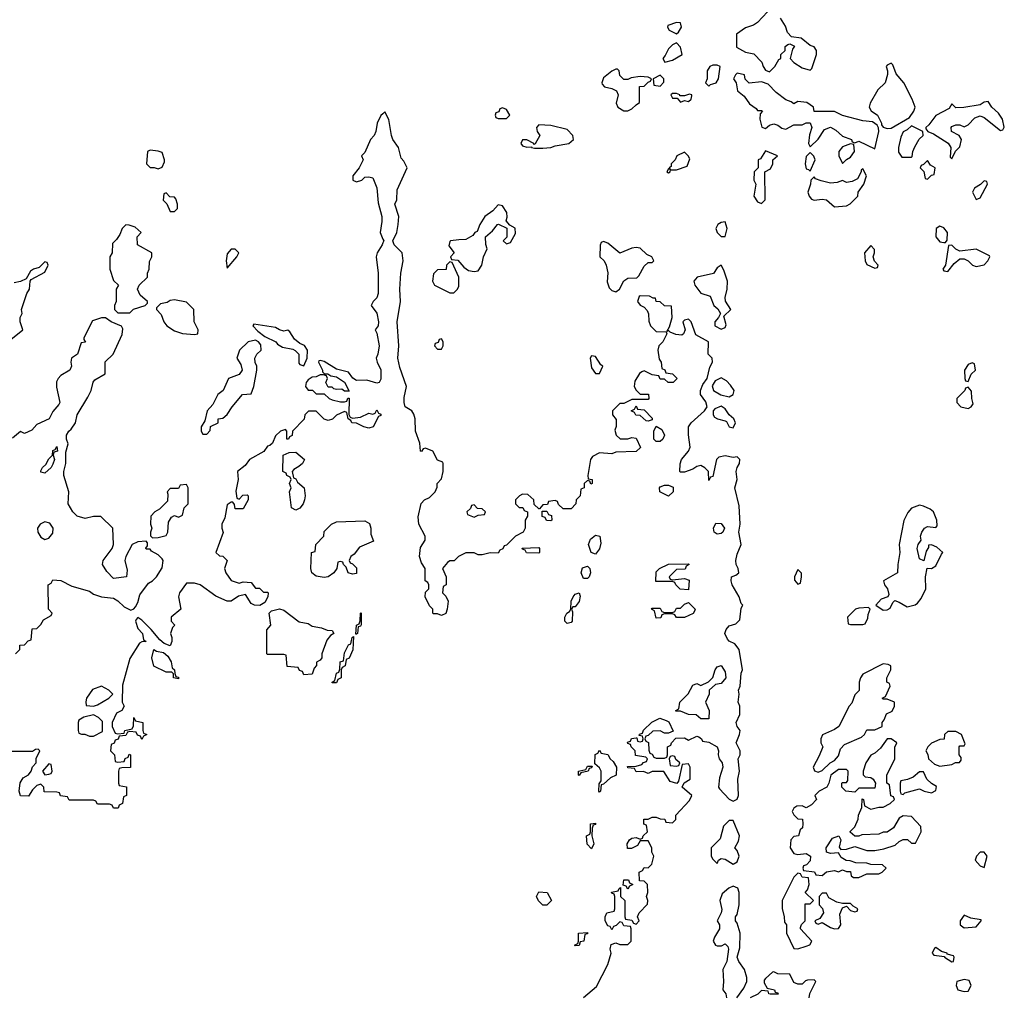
# Model space of a CAD drawing. Header units: inches. Extents: x 2701323 to 2964515, y 494916 to 722124.
# Tile 76 of 256: x 2758206 to 2763069, y 642722 to 647542. Entities that reach past the tile are written whole.
import ezdxf

# ---------------------------------------------------------------- set-up
doc = ezdxf.new("R2010")
doc.units = ezdxf.units.IN
doc.header["$MEASUREMENT"] = 0
doc.layers.add('C7654', color=7, linetype='Continuous')
doc.layers.add('C7664', color=7, linetype='Continuous')

msp = doc.modelspace()

# ---------------------------------------------------------------- linework, layer by layer
at = {"layer": 'C7654', "color": 2, "elevation": 2}
for points in [[(2760000, 647077), (2759990, 647068), (2759971, 647030), (2759964.7, 646990), (2759956, 646970), (2759938, 646950), (2759910, 646886), (2759894, 646870), (2759902, 646850), (2759882, 646810), (2759852, 646770), (2759852, 646750), (2759870, 646741), (2759895.3, 646750), (2759910, 646764.7), (2759930, 646766), (2759950, 646761), (2759970, 646711.3), (2759977.3, 646637.3), (2759993.8, 646570), (2759995.2, 646544.8), (2759985.8, 646490), (2760000, 646458.2)], [(2760000, 646439), (2759997, 646430), (2759971.4, 646390), (2759967.2, 646370), (2759976.5, 646290), (2759977.1, 646190), (2759970, 646168), (2759952, 646150), (2759942, 646130), (2759970, 646092), (2759978.8, 646050), (2759976, 646030), (2759962, 646010), (2759970, 645994), (2759980.7, 645930), (2759974.8, 645890), (2759966, 645870), (2759971, 645850), (2759990, 645812), (2759990, 645766), (2759982, 645750), (2759970, 645746.6), (2759920.9, 645760.9), (2759870, 645759.5), (2759851.5, 645771.5), (2759830, 645801.2), (2759770, 645816), (2759710, 645854), (2759690, 645858), (2759683.6, 645856.4), (2759682, 645850), (2759702, 645810), (2759702, 645802), (2759712, 645792), (2759728, 645792), (2759742, 645782), (2759770, 645778), (2759810, 645751.3), (2759832.7, 645707.3), (2759810, 645706), (2759796.4, 645716.4), (2759770, 645715.3), (2759758, 645718), (2759750, 645726), (2759730, 645726), (2759718, 645750), (2759726, 645770), (2759722, 645782), (2759707.3, 645787.3), (2759690, 645788), (2759670, 645778), (2759650, 645775.3), (2759630, 645762), (2759621, 645750), (2759618, 645730), (2759630, 645712), (2759651.6, 645711.6), (2759670, 645694), (2759710, 645694), (2759734, 645670), (2759750, 645664.7), (2759790, 645654), (2759810, 645654), (2759822, 645658), (2759827.3, 645672.7), (2759832.7, 645672.7), (2759832, 645592), (2759838, 645578), (2759850, 645574), (2759890, 645578), (2759930, 645598), (2759950, 645594), (2759962, 645598), (2759970, 645614), (2759978, 645598), (2759990, 645594), (2759990, 645586), (2759978, 645582), (2759951.3, 645530), (2759930, 645524), (2759906, 645530), (2759870, 645548), (2759846, 645550), (2759842, 645562), (2759828, 645570), (2759822, 645602), (2759810, 645606), (2759770, 645588), (2759750.9, 645569.1), (2759730, 645562), (2759709.1, 645569.1), (2759670, 645608), (2759632.7, 645607.3), (2759614, 645590), (2759611.1, 645568.9), (2759554, 645510), (2759551.6, 645488.4), (2759538, 645482), (2759534, 645470), (2759526, 645470), (2759526, 645510), (2759518, 645518), (2759494, 645510), (2759470, 645486), (2759454, 645450), (2759442, 645438), (2759430, 645435.3), (2759411.3, 645408.7), (2759341, 645370), (2759319.9, 645340.1), (2759281, 645310), (2759284.9, 645270), (2759272.7, 645212.7), (2759278, 645178), (2759290, 645174), (2759307.3, 645192.7), (2759330, 645194), (2759334, 645190), (2759334, 645170), (2759310, 645126), (2759270, 645126), (2759267.3, 645147.3), (2759258, 645158), (2759250, 645158), (2759230, 645146), (2759219.6, 645080.4), (2759204.7, 645050), (2759204.7, 645030), (2759211.1, 645008.9), (2759174, 644910), (2759192.7, 644892.7), (2759210, 644892), (2759230.8, 644870.8), (2759218, 644830), (2759224.7, 644810), (2759250, 644772), (2759290, 644758), (2759310, 644764.7), (2759350, 644762), (2759370, 644734), (2759390, 644734), (2759410, 644714), (2759430, 644714), (2759434, 644710), (2759432, 644690), (2759416.9, 644663.1), (2759391.3, 644648.7), (2759366, 644650), (2759350, 644658), (2759322, 644702), (2759286, 644694), (2759250, 644668.7), (2759230, 644668.7), (2759174.6, 644694.6), (2759098, 644750), (2759070, 644759), (2759030, 644758), (2758996, 644710), (2758991, 644690), (2759002, 644630), (2758954, 644590), (2758954, 644570), (2758972, 644550), (2758961, 644539), (2758951.3, 644510), (2758958, 644490), (2758958, 644470), (2758950, 644448.7), (2758920.2, 644460.2), (2758898, 644478), (2758855.3, 644530), (2758810, 644575.3), (2758790, 644588), (2758781, 644579), (2758778, 644570), (2758790, 644534), (2758812, 644510), (2758818, 644478), (2758831.3, 644470), (2758810, 644468.7), (2758798, 644462), (2758750, 644386), (2758714, 644254), (2758712, 644170), (2758722, 644150), (2758711, 644129), (2758683.5, 644116.5), (2758662, 644070), (2758662, 644050), (2758678, 644018), (2758690, 644014), (2758722, 644018), (2758726, 644030), (2758762, 644038), (2758767.3, 644052.7), (2758770, 644094), (2758778, 644078), (2758814, 644070), (2758814, 644030), (2758818, 644018), (2758834, 644010), (2758818, 644002), (2758810, 643986), (2758802, 644002), (2758787.3, 644007.3), (2758782, 644022), (2758750, 644026), (2758738, 644022), (2758730, 644006), (2758698, 644002), (2758692.7, 643987.3), (2758678, 643982), (2758672.7, 643967.3), (2758658, 643962), (2758654, 643930), (2758674, 643910), (2758678, 643878), (2758690, 643874), (2758722, 643878), (2758727.3, 643892.7), (2758742, 643898), (2758747.3, 643912.7), (2758754, 643910), (2758752.7, 643847.3), (2758710, 643846), (2758698, 643842), (2758694, 643830), (2758694, 643770), (2758698, 643758), (2758732.7, 643752.7), (2758734, 643710), (2758718, 643702), (2758714, 643670), (2758698, 643662), (2758692.7, 643647.3), (2758670, 643646), (2758662, 643662), (2758650, 643666), (2758590, 643666), (2758582, 643682), (2758570, 643686), (2758450, 643686), (2758442, 643702), (2758407.3, 643707.3), (2758402, 643722), (2758390, 643726), (2758327.3, 643727.3), (2758326, 643750), (2758310, 643766), (2758290, 643758), (2758270, 643738), (2758250, 643706), (2758210, 643708), (2758204, 643730), (2758208, 643772), (2758223.1, 643796.9), (2758250, 643812), (2758262, 643830), (2758268.7, 643851.3), (2758288, 643870), (2758288, 643892), (2758306, 643930), (2758298, 643938), (2758283.6, 643936.4), (2758270, 643926), (2758150, 643926)], [(2758138, 645942), (2758222, 646010), (2758208.9, 646048.9), (2758208.7, 646070), (2758218, 646090), (2758215.3, 646110), (2758242, 646190), (2758254, 646210), (2758258, 646250), (2758262, 646258), (2758330, 646294), (2758346, 646330), (2758342, 646342), (2758330, 646346), (2758302, 646318), (2758274, 646310), (2758259.6, 646300.4), (2758238, 646262), (2758210, 646248), (2758178, 646242)], [(2758186, 644410), (2758206, 644430), (2758207.3, 644452.7), (2758230, 644454), (2758247.3, 644472.7), (2758262, 644478), (2758267.3, 644532.7), (2758290, 644534), (2758310, 644554), (2758323.1, 644576.9), (2758362, 644598), (2758366, 644610), (2758348, 644630), (2758346, 644750), (2758362, 644758), (2758370, 644774), (2758410, 644772), (2758463.5, 644743.5), (2758550, 644718), (2758570, 644704.7), (2758610, 644691.3), (2758670, 644684.7), (2758691.3, 644671.3), (2758722, 644642), (2758755.3, 644624.7), (2758770, 644631.3), (2758778.6, 644641.4), (2758790, 644662), (2758800.1, 644699.9), (2758842, 644758), (2758862, 644770), (2758882, 644790), (2758910, 644834), (2758914, 644870), (2758910, 644878), (2758890, 644898), (2758856.4, 644916.4), (2758850, 644926), (2758830, 644926), (2758828.4, 644931.6), (2758838, 644942), (2758838, 644958), (2758830, 644966), (2758790, 644962), (2758762, 644950), (2758731, 644890), (2758726, 644870), (2758736.9, 644823.1), (2758734, 644790), (2758670, 644782), (2758636.5, 644816.5), (2758615.3, 644850), (2758618, 644870), (2758662, 644930), (2758668.7, 644950), (2758666, 645030), (2758607.3, 645087.3), (2758570, 645088), (2758530, 645078), (2758490, 645088.7), (2758468.7, 645110), (2758445.2, 645150), (2758449, 645210), (2758424, 645290), (2758424, 645310), (2758434, 645350), (2758434.6, 645405.4), (2758446, 645446), (2758438, 645470), (2758438, 645490), (2758448, 645510), (2758460.4, 645519.6), (2758482, 645550), (2758489.3, 645590.7), (2758543.2, 645676.8), (2758559, 645710), (2758568.4, 645751.6), (2758576.4, 645763.6), (2758628, 645792), (2758628, 645852), (2758668, 645890), (2758712.9, 645987.1), (2758715.3, 646015.3), (2758708.7, 646028.7), (2758658, 646050), (2758630, 646068.7), (2758610, 646069), (2758566.4, 646053.6), (2758522, 645970), (2758522, 645962), (2758531.3, 645948.7), (2758510, 645946), (2758491.3, 645890), (2758462, 645870), (2758458, 645850), (2758462, 645830), (2758454, 645810), (2758410, 645784), (2758396, 645770), (2758387.5, 645752.5), (2758387.1, 645727.1), (2758404.7, 645650), (2758399.8, 645640.2), (2758370, 645606), (2758352, 645570), (2758290, 645542), (2758265.4, 645514.6), (2758230, 645498), (2758210, 645508), (2758170, 645475.3)]]:
    msp.add_lwpolyline(points, dxfattribs=at)
at = {"layer": 'C7654', "color": 2}
for points, elevation in [([(2758850, 646897.2), (2758838, 646890), (2758832, 646830), (2758850, 646812), (2758870, 646812), (2758890, 646804.7), (2758910, 646814), (2758920.4, 646839.6), (2758922, 646850), (2758910, 646886), (2758890, 646893.2)], 2), ([(2758930, 646686), (2758918, 646682), (2758914, 646650), (2758932.7, 646632.7), (2758950, 646594), (2758970, 646594), (2758986, 646610), (2758986, 646630), (2758976.4, 646656.4), (2758970, 646666), (2758947.3, 646667.3)], 2), ([(2758730, 646528), (2758712, 646510), (2758699.8, 646480.2), (2758683.6, 646456.4), (2758663.6, 646436.4), (2758662, 646390), (2758652, 646370), (2758652, 646310), (2758670, 646254), (2758694, 646230), (2758682, 646210), (2758682, 646150), (2758674, 646130), (2758674, 646110), (2758690, 646094), (2758750, 646094), (2758767.3, 646112.7), (2758826, 646130), (2758838, 646142), (2758838, 646150), (2758801.2, 646181.2), (2758788, 646210), (2758795.3, 646230), (2758838, 646270), (2758838, 646290), (2758846, 646310), (2758847.3, 646347.3), (2758858, 646370), (2758858, 646390), (2758788, 646430), (2758786, 646470), (2758806, 646490), (2758776.4, 646516.4), (2758747.3, 646527.3)], 2), ([(2759270, 646408), (2759250, 646408), (2759230, 646386), (2759226, 646350), (2759230, 646314), (2759278, 646370), (2759288, 646390)], 2), ([(2758970, 646158), (2758950, 646155.3), (2758934.8, 646145.2), (2758902, 646138), (2758882, 646118), (2758882, 646110), (2758905.4, 646085.4), (2758918, 646050), (2758932, 646030), (2758970, 646004.7), (2759010, 645991.3), (2759070, 645986), (2759086, 645990), (2759088, 646010), (2759068, 646050), (2759066, 646110), (2759030, 646146)], 2), ([(2759362, 646038), (2759358, 646030), (2759382.8, 646002.8), (2759416.9, 645976.9), (2759470.9, 645950.9), (2759479.6, 645939.6), (2759504.7, 645924.7), (2759554.8, 645914.8), (2759567.1, 645907.1), (2759584.7, 645890), (2759585.2, 645845.2), (2759590, 645838), (2759610, 645832), (2759626, 645870), (2759628, 645910), (2759613.2, 645933.2), (2759590, 645942), (2759563.7, 645963.7), (2759540.4, 646000.4), (2759530, 646008), (2759510, 646004), (2759490, 646009), (2759470, 646021.2)], 2), ([(2759370, 645958), (2759334, 645950), (2759292, 645910), (2759278, 645870), (2759298.8, 645838.8), (2759304.7, 645810), (2759290.7, 645789.3), (2759238, 645770), (2759211.3, 645710), (2759184.7, 645690), (2759159.8, 645640.2), (2759132, 645610), (2759119.6, 645560.4), (2759102, 645530), (2759102, 645510), (2759110, 645494), (2759130, 645494), (2759147.3, 645512.7), (2759148, 645532), (2759186, 645550), (2759186, 645570), (2759210, 645574), (2759230, 645592), (2759255.3, 645630), (2759306, 645690), (2759350, 645694), (2759362, 645730), (2759378, 645810), (2759378, 645830), (2759368.4, 645848.4), (2759368, 645870), (2759378, 645890), (2759398, 645910), (2759396.4, 645936.4), (2759386, 645950)], 2), ([(2758330, 645302), (2758310, 645306), (2758310, 645314), (2758318, 645330), (2758335.3, 645344.7), (2758350, 645372), (2758368, 645390), (2758370, 645414), (2758382, 645418), (2758390, 645434), (2758392, 645410), (2758374, 645406), (2758372, 645390), (2758378, 645370), (2758370, 645346), (2758362, 645330)], 2), ([(2759570, 645119), (2759549, 645130), (2759538, 645210), (2759546, 645230), (2759538, 645250), (2759546, 645270), (2759542, 645282), (2759526, 645290), (2759522, 645302), (2759506, 645310), (2759508, 645390), (2759536.4, 645403.6), (2759570, 645404.7), (2759612, 645370), (2759602, 645350), (2759585.4, 645334.6), (2759559.6, 645320.4), (2759552, 645310), (2759558, 645278), (2759570, 645274), (2759578, 645258), (2759611, 645230), (2759616.3, 645190), (2759613.4, 645170), (2759606, 645150), (2759590, 645129)], 2), ([(2759030, 645246), (2758998, 645242), (2758990, 645226), (2758950, 645226), (2758934, 645210), (2758938, 645198), (2758936, 645164), (2758896.9, 645123.1), (2758874, 645110), (2758854, 645090), (2758852, 645050), (2758858, 645030), (2758852, 645010), (2758852.7, 644992.7), (2758862, 644982), (2758890, 644984.7), (2758930, 644994), (2758938, 645010), (2758940.4, 645059.6), (2758956.4, 645083.6), (2758970, 645092), (2758990, 645084.7), (2759010, 645094), (2759018, 645130), (2759038, 645150), (2759038, 645230)], 2), ([(2758330, 645061.6), (2758306.4, 645050), (2758294.4, 645030), (2758295.8, 645010), (2758310, 644984.9), (2758330, 644973.4), (2758350, 644980.5), (2758370, 645006), (2758372, 645030), (2758354.9, 645054.9)], 6), ([(2759850, 644802), (2759828, 644810), (2759818, 644838), (2759806, 644850), (2759802, 644862), (2759790, 644866), (2759778, 644862), (2759772, 644830), (2759758, 644810), (2759730, 644789.2), (2759710, 644786), (2759670, 644793.2), (2759649, 644810), (2759644, 644830), (2759648, 644910), (2759666, 644914), (2759669, 644950), (2759708, 644990), (2759710, 645014), (2759746, 645050), (2759770, 645062), (2759910, 645066), (2759933.4, 645053.4), (2759941, 645030), (2759939.6, 644999.6), (2759954, 644966), (2759884, 644936), (2759858, 644902), (2759842, 644890), (2759834, 644870), (2759838, 644858), (2759850, 644854), (2759870, 644834), (2759870, 644806)], 2), ([(2759610, 644306), (2759602, 644322), (2759587.3, 644327.3), (2759582, 644342), (2759527.3, 644347.3), (2759522, 644402), (2759510, 644406), (2759430, 644406), (2759426, 644410), (2759427.3, 644527.3), (2759446, 644550), (2759438, 644610), (2759450, 644622), (2759490, 644631.3), (2759510, 644624.7), (2759587.1, 644567.1), (2759630, 644558.8), (2759650, 644546), (2759697.3, 644537.3), (2759725.4, 644525.4), (2759750, 644524.7), (2759757.3, 644510), (2759740.5, 644499.5), (2759722.8, 644477.2), (2759698, 644410), (2759698, 644390), (2759690, 644378), (2759671.3, 644368.7), (2759671.3, 644351.3), (2759661, 644339), (2759650, 644308)], 2), ([(2759866, 644506), (2759868.7, 644550), (2759882, 644558), (2759887.3, 644572.7), (2759889.2, 644610.8), (2759892, 644612), (2759892.7, 644552.7), (2759890, 644546), (2759878, 644542), (2759874, 644510), (2759870, 644506)], 2), ([(2759750, 644266), (2759748.7, 644270), (2759762, 644278), (2759770, 644314), (2759782, 644318), (2759787.3, 644332.7), (2759789, 644370), (2759806, 644374), (2759810, 644414), (2759830, 644454), (2759842, 644458), (2759848, 644490), (2759854, 644494), (2759851.6, 644428.4), (2759832.7, 644387.3), (2759818, 644382), (2759814, 644350), (2759798, 644342), (2759794, 644330), (2759794, 644290), (2759778, 644282), (2759770, 644266)], 2), ([(2758990, 644286), (2758966, 644290), (2758966, 644310), (2758958, 644318), (2758930, 644318), (2758868.7, 644348.7), (2758859, 644390), (2758868.9, 644431.1), (2758882, 644422), (2758916, 644416), (2758938, 644398), (2758954.8, 644370), (2758959.6, 644339.6), (2758971.3, 644330), (2758972, 644312), (2758978, 644298), (2758990, 644294)], 2), ([(2758610, 644248.7), (2758566.4, 644233.6), (2758536, 644190), (2758532, 644172), (2758534, 644154), (2758570, 644151.3), (2758590, 644158), (2758646, 644190), (2758666, 644210), (2758646, 644230)], 2), ([(2758570, 644108), (2758523.6, 644096.4), (2758498, 644082), (2758494, 644070), (2758494, 644030), (2758498, 644018), (2758512, 644012), (2758528, 644012), (2758550, 644002), (2758570, 644002), (2758615.3, 644024.7), (2758615.3, 644075.3), (2758595.3, 644095.3)], 2), ([(2758350, 643866), (2758318, 643830), (2758330, 643812), (2758350, 643814), (2758362, 643818), (2758366, 643830), (2758362, 643862)], 2)]:
    msp.add_lwpolyline(points, close=True, dxfattribs=dict(at, elevation=elevation))
at = {"layer": 'C7664', "color": 2, "elevation": 2}
for points in [[(2761899.8, 647580.2), (2761850, 647528), (2761830, 647515.3), (2761790, 647502), (2761746.8, 647470), (2761746, 647406), (2761790, 647381), (2761832.7, 647372.7), (2761872, 647332), (2761878, 647310), (2761890, 647292), (2761910, 647284.7), (2761935.3, 647310), (2761955.3, 647344.7), (2761966, 647350), (2761966, 647370), (2761986, 647390), (2761986, 647410), (2762000.4, 647419.6), (2762010, 647422), (2762032, 647412), (2762023.6, 647396.4), (2762011.3, 647350), (2762030, 647331.3), (2762070, 647304.7), (2762110, 647292), (2762119, 647301), (2762141.2, 647370), (2762141.2, 647390), (2762130, 647408.7), (2762110, 647415.3), (2762066, 647450), (2762018, 647458), (2761998, 647478), (2761988.7, 647510), (2761964, 647550)], [(2760990, 642712), (2761054.6, 642765.4), (2761110, 642874), (2761128, 642930), (2761122, 642950), (2761127.3, 642972.7), (2761150, 642982), (2761170, 642974), (2761210, 642974), (2761226, 642990), (2761226, 643050), (2761222, 643062), (2761190, 643066), (2761182, 643082), (2761170, 643086), (2761152.7, 643067.3), (2761138, 643062), (2761130, 643046), (2761122, 643062), (2761110, 643066), (2761098, 643090), (2761098, 643110), (2761106, 643130), (2761142, 643138), (2761146, 643150), (2761146, 643210), (2761142, 643222), (2761130, 643226), (2761128.4, 643231.6), (2761162, 643238), (2761166, 643250), (2761174, 643254), (2761174, 643210), (2761194, 643190), (2761194, 643110), (2761198, 643098), (2761230, 643094), (2761238, 643078), (2761250, 643074), (2761266, 643090), (2761258, 643110), (2761266, 643130), (2761307.3, 643172.7), (2761308, 643190), (2761302, 643210), (2761308, 643230), (2761306, 643270), (2761290, 643286), (2761267.3, 643287.3), (2761266, 643330), (2761282, 643338), (2761290, 643354), (2761310, 643352), (2761328, 643370), (2761338, 643410), (2761328, 643430), (2761328, 643450), (2761310, 643486), (2761270, 643486), (2761256.9, 643463.1), (2761227.3, 643447.3), (2761207.3, 643447.3), (2761206, 643470), (2761218, 643490), (2761230, 643498), (2761250, 643502), (2761270, 643494), (2761282, 643498), (2761286, 643510), (2761306, 643530), (2761302, 643562), (2761288.4, 643568.4), (2761288.4, 643591.6), (2761310, 643592), (2761330, 643602), (2761350, 643602), (2761370, 643594), (2761392.7, 643592.7), (2761398, 643578), (2761430, 643574), (2761446, 643590), (2761447.3, 643612.7), (2761514.6, 643685.4), (2761526, 643710), (2761478, 643750), (2761488, 643772), (2761518, 643790), (2761518, 643850), (2761510, 643866), (2761478, 643862), (2761459.6, 643780.4), (2761452, 643768), (2761418, 643778), (2761387.3, 643827.3), (2761330, 643828), (2761310, 643818), (2761287.3, 643827.3), (2761250, 643826), (2761242, 643842), (2761210, 643846), (2761207.3, 643852.7), (2761250, 643854), (2761278, 643862), (2761287.3, 643872.7), (2761302, 643878), (2761306, 643890), (2761298, 643898), (2761247.3, 643907.3), (2761246, 643930), (2761226, 643950), (2761222, 643962), (2761210, 643966), (2761207.3, 643972.7), (2761222, 643978), (2761228.4, 643991.6), (2761250, 643994), (2761254, 643994), (2761258, 643978), (2761270, 643974), (2761282, 643978), (2761286, 643990), (2761282, 644002), (2761266, 644006), (2761267.3, 644012.7), (2761282, 644018), (2761287.3, 644032.7), (2761328.9, 644071.1), (2761368, 644092), (2761399.6, 644079.6), (2761412.7, 644072.7), (2761432.7, 644027.3), (2761410, 644018), (2761390, 644018), (2761370, 644028), (2761332.7, 644027.3), (2761310, 644006), (2761298, 644002), (2761294, 643990), (2761298, 643978), (2761311.6, 643971.6), (2761312.7, 643932.7), (2761318, 643918), (2761330, 643914), (2761338, 643898), (2761350, 643894), (2761390, 643894), (2761402, 643898), (2761406, 643910), (2761406, 643950), (2761422, 643958), (2761426, 643970), (2761447.3, 643992.7), (2761490, 643994), (2761510, 643982), (2761550, 644002), (2761559.6, 643999.6), (2761574, 643990), (2761578, 643978), (2761610, 643972), (2761651.3, 643950), (2761658, 643930), (2761656, 643910), (2761661, 643890), (2761676, 643870), (2761678.8, 643850), (2761663, 643797), (2761657.3, 643750), (2761661.6, 643741.6), (2761710, 643691), (2761730, 643682), (2761749.3, 643690.7), (2761756, 643710), (2761752.3, 643790), (2761760.9, 643830), (2761755.3, 643890), (2761764, 643910), (2761764, 643930), (2761745.2, 643970), (2761761.2, 644010), (2761764, 644030), (2761749.3, 644050), (2761745.2, 644070), (2761762.7, 644110), (2761762, 644150), (2761755.3, 644170), (2761759.3, 644210), (2761756, 644230), (2761764, 644250), (2761770, 644314), (2761775.3, 644330), (2761759, 644430), (2761738.3, 644458.3), (2761710, 644472.3), (2761701.5, 644481.5), (2761689.5, 644510), (2761695.1, 644530), (2761710, 644547.3), (2761742.5, 644557.5), (2761762.5, 644577.5), (2761770, 644634), (2761778, 644650), (2761770, 644658), (2761759, 644690), (2761724.5, 644750), (2761719.5, 644770), (2761722, 644790), (2761742.7, 644797.3), (2761758, 644810), (2761755.3, 644830), (2761744.5, 644850), (2761742.9, 644870), (2761750, 644902), (2761769.2, 644950), (2761757.2, 645010), (2761764, 645050), (2761760.2, 645140.2), (2761738, 645230), (2761749.4, 645270), (2761745.2, 645310), (2761749.2, 645330), (2761761.2, 645350), (2761762, 645370), (2761750, 645382), (2761730, 645379.3), (2761690, 645386.9), (2761658.7, 645381.3), (2761648, 645370), (2761630, 645286), (2761618, 645282), (2761610, 645266), (2761608.7, 645310), (2761590, 645328.7), (2761570, 645339), (2761550, 645335.3), (2761530, 645322), (2761490, 645306), (2761470, 645306), (2761466, 645310), (2761467.3, 645347.3), (2761475.3, 645370), (2761508.9, 645411.1), (2761518, 645430), (2761509.1, 645490.9), (2761509.2, 645530.8), (2761522, 645550), (2761589, 645610), (2761602, 645630), (2761594.8, 645654.8), (2761568.7, 645690), (2761568.7, 645710), (2761580.2, 645739.8), (2761602, 645770), (2761615.3, 645824.7), (2761628, 645850), (2761626, 645870), (2761606, 645890), (2761608, 645950), (2761545.2, 645985.2), (2761522, 646050), (2761510, 646062), (2761490, 646058), (2761482, 646050), (2761492, 646010), (2761484.7, 645990), (2761476.8, 645983.2), (2761446, 645986), (2761418, 645998), (2761410, 646006), (2761402, 646002), (2761414.6, 646025.4), (2761428, 646070), (2761426, 646126), (2761390, 646128.7), (2761370, 646148), (2761349, 646149), (2761346, 646166), (2761334, 646166), (2761316.4, 646176.4), (2761270, 646178), (2761265.4, 646174.6), (2761258, 646150), (2761270, 646132), (2761290, 646122), (2761305.4, 646105.4), (2761311.6, 646088.4), (2761312.7, 646052.7), (2761322, 646030), (2761350, 646002), (2761399.6, 645999.6), (2761402, 645990), (2761382, 645950), (2761362, 645930), (2761358, 645910), (2761364.7, 645864.7), (2761374, 645850), (2761378, 645818), (2761392, 645812), (2761398, 645798), (2761430, 645792), (2761454, 645770), (2761434, 645750), (2761408.9, 645748.9), (2761390, 645766), (2761370, 645766), (2761362, 645782), (2761330, 645788), (2761290, 645808), (2761278, 645802), (2761266.4, 645793.6), (2761243.5, 645756.5), (2761241, 645730), (2761250, 645712), (2761270, 645692), (2761312, 645692), (2761314, 645670), (2761310, 645666), (2761230, 645666), (2761190, 645646), (2761170, 645646), (2761134, 645610), (2761134, 645590), (2761152.7, 645567.3), (2761152.7, 645532.7), (2761146, 645514), (2761152, 645490), (2761171.6, 645471.6), (2761210, 645471.3), (2761230, 645478), (2761250, 645474), (2761271.6, 645428.4), (2761250, 645408.7), (2761150, 645406), (2761130, 645398), (2761070, 645402), (2761035.3, 645384.7), (2761026, 645370), (2761012, 645290), (2761014, 645274), (2761034, 645270), (2761034, 645250), (2761027.3, 645247.3), (2761022, 645262), (2761010, 645266), (2760994, 645250), (2760994, 645230), (2760978, 645222), (2760974, 645190), (2760954, 645170), (2760952, 645150), (2760930, 645126), (2760890, 645126), (2760867.3, 645147.3), (2760862, 645162), (2760850, 645166), (2760818, 645162), (2760812.7, 645147.3), (2760790, 645146), (2760774, 645126), (2760770, 645126), (2760747.3, 645147.3), (2760746, 645170), (2760716.4, 645196.4), (2760690, 645198), (2760674, 645190), (2760654, 645170), (2760654, 645150), (2760672.7, 645132.7), (2760691.6, 645131.6), (2760698, 645118), (2760714, 645110), (2760714, 645090), (2760702, 645070), (2760702, 645030), (2760692, 645010), (2760654, 644990), (2760610, 644946), (2760598, 644942), (2760592.7, 644927.3), (2760578, 644922), (2760570, 644906), (2760530, 644908.7), (2760490, 644898), (2760470, 644898), (2760450, 644908), (2760410, 644908), (2760374, 644890), (2760351.6, 644868.4), (2760330, 644868), (2760319.6, 644860.4), (2760294, 644830), (2760312, 644790), (2760312, 644750), (2760298, 644742), (2760294, 644710), (2760310, 644694), (2760322, 644670), (2760318, 644630), (2760311, 644609), (2760290, 644598), (2760270, 644606), (2760250, 644606), (2760246, 644610), (2760246, 644630), (2760230, 644646), (2760209, 644690), (2760210, 644714), (2760226, 644730), (2760226, 644750), (2760222, 644762), (2760208, 644770), (2760208, 644830), (2760190, 644858), (2760181.2, 644890), (2760186, 644934), (2760208, 644970), (2760208, 644990), (2760177.2, 645050), (2760174.6, 645085.4), (2760188.4, 645151.6), (2760206, 645170), (2760230, 645182), (2760258, 645210), (2760267.3, 645232.7), (2760268, 645250), (2760290, 645274), (2760298, 645310), (2760298, 645350), (2760295.3, 645355.3), (2760270, 645366), (2760246, 645410), (2760210, 645426), (2760198, 645422), (2760190, 645408), (2760186, 645410), (2760182, 645450), (2760160.9, 645510), (2760159.3, 645570), (2760152.5, 645592.5), (2760142, 645610), (2760110, 645629), (2760105.1, 645650), (2760104.2, 645675.8), (2760116, 645730), (2760083.3, 645823.3), (2760074.3, 645870), (2760078.7, 645930), (2760069.7, 646050), (2760087.6, 646150), (2760084, 646210), (2760088.5, 646290), (2760100.5, 646350), (2760095.1, 646390), (2760055.6, 646430), (2760049.3, 646450), (2760068, 646490), (2760075.8, 646530), (2760078.9, 646570), (2760058, 646630), (2760068.2, 646651.8), (2760070, 646702), (2760119, 646810), (2760103.1, 646843.1), (2760090, 646858), (2760077.2, 646910), (2760049.6, 646950), (2760042, 646970), (2760029.1, 647049.1), (2760010, 647086), (2760000, 647077)], [(2760000, 646458.2), (2760003.7, 646450), (2760000, 646439)], [(2761748, 642710), (2761782, 642758), (2761798, 642790), (2761798, 642810), (2761785.2, 642850), (2761757.2, 642890), (2761749, 642910), (2761763.1, 642956.9), (2761763.7, 643030), (2761750, 643078), (2761742, 643090), (2761742, 643110), (2761750, 643122), (2761759.5, 643170), (2761759.5, 643230), (2761752.1, 643252.1), (2761730, 643261.2), (2761708, 643252), (2761676, 643224), (2761664.7, 643190), (2761674.4, 643145.6), (2761670.9, 643129.1), (2761651.3, 643090), (2761662, 643070), (2761662, 643050), (2761638, 643010), (2761631.3, 642990), (2761642, 642970), (2761650, 642966), (2761672.7, 642967.3), (2761690, 642976), (2761702.8, 642962.8), (2761706.8, 642950), (2761698.8, 642890), (2761678.8, 642850), (2761682.8, 642790), (2761678, 642750), (2761694, 642730), (2761697.3, 642710)], [(2762106, 642710), (2762108.4, 642731.6), (2762138, 642790), (2762130, 642798), (2762096.4, 642796.4), (2762086.4, 642793.6), (2762070, 642778), (2762050, 642778), (2762030, 642786), (2762010, 642826), (2761950, 642828), (2761930, 642838), (2761923.6, 642836.4), (2761890, 642806), (2761883.6, 642796.4), (2761883.6, 642783.6), (2761898, 642758), (2761934, 642750), (2761938, 642738), (2761950, 642734), (2761952, 642728), (2761912.7, 642727.3), (2761906, 642730), (2761902, 642742), (2761870, 642746), (2761851.6, 642728.4), (2761814, 642710)]]:
    msp.add_lwpolyline(points, dxfattribs=at)
for points in [[(2761450, 647528), (2761406.8, 647513.2), (2761405.4, 647505.4), (2761414, 647490), (2761450, 647472), (2761460.4, 647479.6), (2761474.6, 647505.4), (2761470, 647526)], [(2761450, 647428), (2761430, 647418), (2761410, 647398), (2761394.8, 647365.2), (2761382, 647350), (2761392.7, 647332.7), (2761430, 647342.8), (2761478, 647370), (2761470, 647406)], [(2761650, 647318), (2761630, 647318), (2761614, 647310), (2761602, 647290), (2761602, 647250), (2761594, 647230), (2761610, 647214), (2761618, 647222), (2761630, 647224.7), (2761646, 647230), (2761658, 647250), (2761666, 647310)], [(2762510, 647328), (2762490, 647318), (2762484.7, 647310), (2762492, 647290), (2762491.6, 647271.6), (2762481, 647230), (2762444.9, 647195.1), (2762406.8, 647130), (2762401, 647110), (2762410.9, 647090.9), (2762442, 647070), (2762462, 647030), (2762462, 647022), (2762471.3, 647011.3), (2762490, 647004.7), (2762510, 647006), (2762600.4, 647059.6), (2762622, 647090), (2762628, 647110), (2762614, 647150), (2762572.7, 647230), (2762535.1, 647275.1), (2762519, 647319)], [(2761158, 647298), (2761150, 647298), (2761130, 647288), (2761090, 647255.3), (2761081, 647230), (2761082.8, 647222.8), (2761094, 647210), (2761130, 647202), (2761154, 647190), (2761162, 647170), (2761151.3, 647130), (2761161, 647110), (2761190, 647091), (2761210, 647091), (2761230, 647101), (2761250, 647122), (2761267.3, 647132.7), (2761267.3, 647212.7), (2761290, 647214), (2761310, 647234), (2761322, 647238), (2761326, 647250), (2761310, 647258), (2761270, 647262), (2761225.4, 647254.6), (2761210, 647246), (2761190, 647246), (2761170, 647266), (2761166, 647290)], [(2761370, 647268), (2761334, 647250), (2761338, 647218), (2761370, 647214), (2761387.3, 647232.7), (2761388, 647250)], [(2761750, 647278), (2761742, 647270), (2761732, 647250), (2761744.7, 647230), (2761752, 647190), (2761784, 647164), (2761810, 647126), (2761843.6, 647103.6), (2761850, 647094), (2761870, 647094), (2761874, 647090), (2761863.6, 647076.4), (2761861, 647050), (2761871.1, 647011.1), (2761890, 647004.7), (2761910, 647021), (2761930, 647027.3), (2761950, 647021), (2761970, 647006), (2761990, 647001), (2762030, 647022), (2762070, 647022), (2762090, 647032), (2762110, 647032), (2762118, 647010), (2762106.4, 646973.6), (2762102, 646930), (2762110, 646914), (2762150, 646952), (2762181.2, 646998.8), (2762210, 647011.3), (2762236.8, 646996.8), (2762270, 646966), (2762314, 646950), (2762318, 646938), (2762330, 646934), (2762350, 646942), (2762430, 646904.7), (2762448.7, 646990), (2762448.4, 647008.4), (2762440.4, 647020.4), (2762417.2, 647037.2), (2762370, 647042), (2762269.2, 647069.2), (2762230, 647088.7), (2762130, 647088), (2762126, 647110), (2762093.2, 647133.2), (2762050, 647138), (2762030, 647126), (2762016.4, 647136.4), (2761990, 647146), (2761942, 647182), (2761903.1, 647223.1), (2761870, 647235.3), (2761808.4, 647228.4), (2761788.4, 647248.4), (2761786, 647270)], [(2761450, 647178), (2761430, 647178), (2761422, 647170), (2761430, 647154), (2761454, 647154), (2761470, 647134), (2761490, 647142), (2761510, 647138), (2761522, 647150), (2761526, 647166), (2761526, 647170), (2761514.6, 647174.6), (2761490, 647166), (2761466, 647166), (2761466, 647170)], [(2762990, 647138), (2762970, 647135.3), (2762950, 647122), (2762868.4, 647108.4), (2762830, 647106), (2762810, 647126), (2762796, 647104), (2762730, 647068.7), (2762696.8, 647023.2), (2762682, 647010), (2762682, 647002), (2762692, 646990), (2762718.5, 646978.5), (2762791.3, 646931.3), (2762804.7, 646910), (2762802, 646862), (2762810, 646854), (2762827.3, 646892.7), (2762850, 646914), (2762858, 646950), (2762846, 646970), (2762808, 646990), (2762806, 647010), (2762810, 647014), (2762830, 647022), (2762850, 647022), (2762870, 647012), (2762890, 647022), (2762923.2, 647056.8), (2762950, 647066.8), (2762970, 647058.8), (2763050, 646994.8), (2763062, 646998), (2763069, 647011), (2763059.3, 647050), (2763039.6, 647079.6), (2763008, 647110)], [(2760590, 647106), (2760578, 647102), (2760572.7, 647087.3), (2760558, 647082), (2760554, 647070), (2760558, 647058), (2760570, 647054), (2760610, 647054), (2760626, 647070), (2760610, 647098)], [(2760770, 647022), (2760758, 647010), (2760762, 646990), (2760774.8, 646970), (2760752, 646928), (2760746, 646926), (2760746, 646930), (2760710, 646948), (2760690, 646948), (2760681, 646930), (2760690, 646918), (2760710, 646912), (2760734, 646914), (2760734, 646910), (2760747.9, 646907.9), (2760790, 646907.7), (2760830, 646910.8), (2760850, 646919.1), (2760918, 646930), (2760942, 646950), (2760938, 646970), (2760910, 646999), (2760830, 647019)], [(2762610, 647018), (2762590, 646998), (2762570, 646988), (2762558, 646962), (2762546, 646910), (2762546.8, 646886.8), (2762563.5, 646863.5), (2762610, 646862), (2762614.6, 646865.4), (2762617.2, 646890), (2762626.6, 646913.4), (2762649, 646951), (2762668, 646970), (2762666, 646990)], [(2762310, 646928), (2762270, 646914), (2762251.3, 646890), (2762251.3, 646870), (2762270, 646832), (2762290, 646852), (2762310, 646862), (2762328.7, 646890), (2762326, 646926)], [(2761490, 646888), (2761451.3, 646870), (2761442.8, 646850), (2761424, 646830), (2761423.6, 646816.4), (2761414, 646810), (2761418, 646802), (2761410, 646806), (2761402, 646790), (2761410, 646784.7), (2761418, 646790), (2761420.4, 646799.6), (2761450, 646801), (2761502, 646818), (2761515.3, 646855.3), (2761508, 646870)], [(2761890, 646894), (2761864.7, 646855.3), (2761854, 646850), (2761854, 646810), (2761834, 646790), (2761832, 646750), (2761842, 646730), (2761832, 646670), (2761850, 646642), (2761870, 646634), (2761887.3, 646652.7), (2761886, 646790), (2761914.6, 646805.4), (2761926, 646830), (2761926, 646850), (2761948, 646870)], [(2762110, 646886), (2762090, 646866), (2762084.9, 646830), (2762090, 646804.7), (2762102, 646802), (2762110, 646794), (2762135.3, 646850), (2762128.4, 646868.4)], [(2762690, 646846), (2762670, 646826), (2762658, 646822), (2762654, 646810), (2762671.6, 646791.6), (2762678, 646758), (2762690, 646754), (2762710, 646774), (2762722, 646778), (2762728, 646810), (2762704, 646824)], [(2762370, 646806), (2762362, 646798), (2762362, 646790), (2762343.6, 646756.4), (2762316.9, 646743.1), (2762290, 646738), (2762270, 646748), (2762242.8, 646737.2), (2762210, 646735.1), (2762165.2, 646745.2), (2762136.4, 646756.4), (2762130, 646766), (2762114, 646750), (2762112, 646730), (2762098, 646690), (2762104.7, 646670), (2762116, 646656), (2762130, 646651), (2762170, 646656), (2762190, 646651.3), (2762230, 646618), (2762290, 646622), (2762308.4, 646631.6), (2762346, 646670), (2762348, 646690), (2762375.3, 646730), (2762388, 646770)], [(2762970, 646746), (2762952, 646728), (2762922, 646710), (2762912, 646690), (2762930, 646654), (2762950, 646662), (2762986, 646730), (2762982, 646742)], [(2760570, 646628), (2760542.5, 646597.5), (2760504, 646570), (2760478, 646530), (2760464.7, 646495.3), (2760454, 646490), (2760444.7, 646475.3), (2760410, 646455.3), (2760375.1, 646455.1), (2760334, 646450), (2760330, 646446), (2760324.7, 646424.7), (2760352, 646390), (2760334, 646370), (2760338, 646358), (2760370, 646354), (2760399.6, 646319.6), (2760422.8, 646302.8), (2760450, 646298), (2760470, 646301), (2760489, 646330), (2760497.2, 646370), (2760515.3, 646410), (2760508.4, 646431.6), (2760506, 646470), (2760540.4, 646499.6), (2760566, 646530), (2760571.6, 646531.6), (2760612.7, 646512.7), (2760612, 646468), (2760594, 646450), (2760610, 646434), (2760630, 646442), (2760654.6, 646485.4), (2760652.5, 646512.5), (2760627.3, 646527.3), (2760608, 646548), (2760613.6, 646566.4), (2760612.3, 646590), (2760590, 646622)], [(2761690, 646544), (2761670, 646539.5), (2761654.8, 646530), (2761643.8, 646510), (2761650.8, 646490), (2761670, 646470.8), (2761690, 646471.3), (2761700.5, 646510)], [(2762750, 646522), (2762732, 646510), (2762731.3, 646470), (2762750, 646444.7), (2762770, 646442), (2762778, 646442), (2762787.3, 646452.7), (2762788.7, 646490), (2762770, 646514)], [(2761090, 646446), (2761078, 646442), (2761072.7, 646427.3), (2761072, 646370), (2761092, 646350), (2761102, 646330), (2761111.3, 646291.3), (2761107.1, 646247.1), (2761116.9, 646216.9), (2761130, 646204.7), (2761150, 646198), (2761168.9, 646211.1), (2761190, 646252), (2761210, 646264.7), (2761254, 646266), (2761264, 646276), (2761290, 646324.7), (2761310, 646342), (2761330, 646342), (2761338, 646350), (2761328, 646370), (2761302.7, 646382.7), (2761270, 646413.2), (2761250, 646417.2), (2761230, 646413.2), (2761170, 646388), (2761110, 646438)], [(2762410, 646426), (2762378, 646390), (2762381, 646350), (2762390, 646332), (2762430, 646314), (2762442, 646318), (2762446, 646330), (2762428.4, 646348.4), (2762422, 646370), (2762428, 646390), (2762427.3, 646407.3)], [(2762810, 646428), (2762794, 646426), (2762778, 646330), (2762764.7, 646310), (2762770, 646302), (2762790, 646298), (2762822, 646338), (2762850, 646361), (2762870, 646361), (2762890.7, 646350.7), (2762912, 646330), (2762930, 646322.8), (2762968.9, 646331.1), (2762988, 646350), (2762998, 646370), (2762995.3, 646375.3), (2762930, 646408.7), (2762850, 646399), (2762829, 646409)], [(2760330, 646346), (2760314, 646330), (2760312.7, 646307.3), (2760270, 646306), (2760250, 646286), (2760244.7, 646250), (2760254, 646230), (2760330, 646192), (2760350, 646192), (2760368, 646210), (2760374.6, 646225.4), (2760375.3, 646270), (2760342, 646342)], [(2761670, 646328.7), (2761650, 646315.3), (2761631.9, 646288.1), (2761552, 646270), (2761536, 646250), (2761541, 646230), (2761570, 646191.3), (2761616.3, 646176.3), (2761634.8, 646130), (2761654.2, 646114.2), (2761666.8, 646090), (2761658, 646070), (2761639.1, 646050), (2761638.8, 646030), (2761670, 646013.4), (2761690, 646021), (2761694.8, 646034.8), (2761683.1, 646076.9), (2761718, 646110), (2761692, 646152), (2761689.6, 646170), (2761699.6, 646210), (2761702, 646250), (2761684.5, 646304.5)], [(2760290, 645966), (2760278, 645962), (2760272.7, 645947.3), (2760258, 645942), (2760254, 645930), (2760270, 645914), (2760290, 645914), (2760298, 645930), (2760298, 645950)], [(2761030, 645882), (2761022.8, 645870), (2761030, 645822), (2761050, 645794), (2761070, 645794), (2761086, 645830), (2761076.4, 645836.4), (2761050, 645878)], [(2762910, 645846), (2762890, 645838), (2762872, 645810), (2762874, 645770), (2762878, 645758), (2762890, 645754), (2762906, 645790), (2762926, 645810), (2762922, 645842)], [(2761670, 645772.7), (2761641.6, 645758.4), (2761626.4, 645733.6), (2761633.4, 645710), (2761668.7, 645688.7), (2761710, 645679.5), (2761729.3, 645690), (2761734.5, 645710), (2761716.6, 645736.6), (2761697.2, 645757.2)], [(2762890, 645726), (2762878, 645722), (2762874, 645710), (2762834, 645670), (2762834, 645650), (2762854, 645630), (2762890, 645622), (2762906, 645630), (2762915.3, 645644.7), (2762908, 645670), (2762907.3, 645707.3)], [(2761310, 645558), (2761300.4, 645560.4), (2761270, 645586), (2761248.4, 645588.4), (2761242, 645602), (2761226, 645610), (2761242, 645618), (2761250, 645634), (2761258, 645618), (2761290, 645614), (2761330, 645574), (2761330, 645566)], [(2761670, 645632), (2761639.8, 645620.2), (2761630.8, 645610), (2761630.8, 645590), (2761638, 645578), (2761652, 645570), (2761690, 645560.7), (2761696.7, 645556.7), (2761710, 645531.3), (2761730, 645526), (2761741.2, 645550), (2761733.2, 645570), (2761709.3, 645589.3), (2761690, 645619.3)], [(2761350, 645458), (2761338, 645470), (2761338, 645510), (2761350, 645534), (2761376.9, 645516.9), (2761391.3, 645490), (2761382, 645470), (2761370, 645458)], [(2761410, 645188.7), (2761368, 645210), (2761366, 645230), (2761370, 645234), (2761390, 645242), (2761410, 645242), (2761432.7, 645232.7), (2761434, 645210)], [(2760450, 645146), (2760438, 645142), (2760432.7, 645127.3), (2760414, 645110), (2760418, 645098), (2760450, 645084.7), (2760470, 645094), (2760502, 645098), (2760506, 645110), (2760490, 645126), (2760467.3, 645127.3)], [(2762650, 645144), (2762610.6, 645129.4), (2762592.5, 645107.5), (2762572.5, 645067.5), (2762550.5, 644950), (2762553, 644910), (2762542.8, 644850), (2762542, 644810), (2762472, 644770), (2762478, 644750), (2762491.3, 644730), (2762498, 644702), (2762494, 644690), (2762461.4, 644678.6), (2762434, 644650), (2762470, 644624.7), (2762490, 644626), (2762504.7, 644635.3), (2762518, 644662), (2762528, 644672), (2762550, 644664.7), (2762590, 644641), (2762629.1, 644650.9), (2762640.2, 644659.8), (2762658, 644682), (2762682, 644730), (2762679, 644790), (2762688.4, 644831.6), (2762710, 644831.3), (2762730, 644844.7), (2762758, 644902), (2762766, 644910), (2762736.4, 644936.4), (2762710, 644948), (2762694, 644946), (2762694, 644934), (2762682.8, 644917.2), (2762671.6, 644868.4), (2762650, 644878), (2762639, 644930), (2762644, 644950), (2762658, 644970), (2762655.3, 644990), (2762661.2, 645010), (2762675.3, 645030), (2762690, 645038.8), (2762730, 645034), (2762738, 645042), (2762735.3, 645070), (2762719, 645110), (2762703.2, 645123.2), (2762670, 645139)], [(2760830, 645066), (2760808.4, 645068.4), (2760802, 645082), (2760787.3, 645087.3), (2760786, 645114), (2760810, 645114), (2760818, 645098), (2760832.7, 645092.7), (2760834, 645070)], [(2761650, 645000.7), (2761636, 645010), (2761632.3, 645030), (2761644.8, 645055.2), (2761670, 645053), (2761686.4, 645030), (2761679.3, 645010), (2761670, 645003.5)], [(2761050, 644902), (2761029, 644909), (2761015.3, 644950), (2761024.7, 644975.3), (2761050, 644996), (2761070.7, 644990.7), (2761076.3, 644956.3), (2761070, 644928)], [(2760770, 644906), (2760708.4, 644908.4), (2760702, 644922), (2760690, 644926), (2760688.4, 644931.6), (2760770, 644934), (2760774, 644930), (2760774, 644910)], [(2760990, 644782), (2760979, 644810), (2760985.2, 644834.8), (2761010, 644842), (2761022, 644830), (2761024.7, 644810), (2761018, 644790), (2761010, 644782)], [(2761430, 644774), (2761490, 644782), (2761512.7, 644772.7), (2761510, 644726), (2761468.4, 644728.4), (2761446, 644750), (2761442, 644762), (2761430, 644766), (2761347.3, 644767.3), (2761350, 644814), (2761366, 644830), (2761410, 644852), (2761510, 644854), (2761512, 644850), (2761498, 644842), (2761492.7, 644827.3), (2761450, 644826), (2761414, 644790), (2761418, 644778)], [(2762050, 644826), (2762032, 644790), (2762032.7, 644772.7), (2762050, 644754), (2762062, 644758), (2762068, 644790), (2762067.3, 644807.3)], [(2760910, 644559), (2760899, 644570), (2760899, 644590), (2760909, 644610), (2760922, 644618), (2760928.7, 644630), (2760929.3, 644670), (2760939, 644690), (2760950, 644704.7), (2760970, 644711.3), (2760974.8, 644694.8), (2760970, 644668), (2760950, 644642), (2760938, 644642), (2760932, 644630), (2760936, 644616), (2760934.8, 644570), (2760930, 644564)], [(2761450, 644588), (2761442, 644602), (2761430, 644606), (2761390, 644606), (2761378, 644602), (2761372.7, 644587.3), (2761350, 644586), (2761342, 644622), (2761326, 644630), (2761330, 644634), (2761370, 644634), (2761378, 644618), (2761390, 644614), (2761430, 644614), (2761442, 644618), (2761450, 644634), (2761470, 644634), (2761490, 644654), (2761510, 644662), (2761542, 644630), (2761539.6, 644620.4), (2761531.6, 644608.4), (2761490, 644588.7)], [(2762398, 644638), (2762350, 644635.3), (2762334, 644630), (2762294, 644590), (2762298, 644558), (2762310, 644554), (2762370, 644554), (2762382, 644558), (2762395.3, 644584.7), (2762396.4, 644603.6), (2762406, 644630)], [(2761570, 644088), (2761547.3, 644107.3), (2761508.7, 644108.7), (2761470, 644126), (2761446, 644126), (2761446, 644130), (2761462, 644138), (2761466, 644170), (2761508.4, 644211.6), (2761530, 644254), (2761550, 644262), (2761570, 644252), (2761608.4, 644271.6), (2761630, 644292), (2761641.2, 644330), (2761650, 644344.7), (2761670, 644350.8), (2761690, 644321), (2761693, 644290), (2761670, 644262.7), (2761642, 644258), (2761612, 644230), (2761611.3, 644210), (2761594, 644170), (2761612, 644130), (2761610, 644088)], [(2762470, 644359), (2762370, 644308), (2762358, 644290), (2762352, 644270), (2762351.6, 644228.4), (2762330, 644206), (2762315.3, 644164.7), (2762302, 644150), (2762251.3, 644050), (2762230, 644035.3), (2762171.6, 644008.4), (2762162, 643990), (2762162, 643970), (2762172, 643950), (2762154.4, 643905.6), (2762124.7, 643850), (2762131.6, 643831.6), (2762150, 643824.7), (2762170, 643832), (2762209.3, 643870.7), (2762230, 643882), (2762250, 643904.7), (2762260.2, 643939.8), (2762279, 643961), (2762363.1, 643996.9), (2762378, 644010), (2762390, 644034), (2762430, 644034), (2762466, 644050), (2762466, 644070), (2762476.4, 644083.6), (2762487.3, 644112.7), (2762514.6, 644125.4), (2762526, 644150), (2762526, 644170), (2762490, 644186), (2762470, 644186), (2762466, 644190), (2762482, 644198), (2762506, 644250), (2762502, 644262), (2762488.4, 644268.4), (2762488, 644290), (2762508.7, 644330), (2762508, 644350), (2762496, 644356)], [(2762830, 644026), (2762790, 644026), (2762774, 644010), (2762772.7, 643987.3), (2762750, 643986), (2762710, 643968), (2762692, 643950), (2762682, 643930), (2762691.6, 643911.6), (2762694, 643890), (2762723.6, 643863.6), (2762750, 643854), (2762810, 643862), (2762828.4, 643871.6), (2762847.3, 643872.7), (2762856.4, 643883.6), (2762856.4, 643896.4), (2762846, 643910), (2762846, 643950), (2762850, 643954), (2762870, 643954), (2762875.3, 643964.7), (2762858, 644010)], [(2762510, 643988.7), (2762490, 643988.7), (2762457.3, 643942.7), (2762430, 643918), (2762410, 643908), (2762384.7, 643870), (2762371.3, 643830), (2762372, 643812), (2762382, 643802), (2762410, 643798), (2762422, 643790), (2762432, 643770), (2762430, 643746), (2762350, 643746), (2762330, 643726), (2762286, 643730), (2762266, 643750), (2762266, 643770), (2762270, 643774), (2762290, 643774), (2762296.4, 643783.6), (2762298, 643830), (2762290, 643838), (2762250, 643838), (2762212, 643810), (2762202, 643770), (2762192, 643750), (2762154, 643730), (2762134, 643710), (2762142, 643690), (2762116.9, 643663.1), (2762090, 643648), (2762070, 643658), (2762043.6, 643656.4), (2762030, 643646), (2762022, 643630), (2762030, 643614), (2762050, 643594), (2762072.7, 643592.7), (2762074, 643570), (2762072, 643550), (2762061, 643539), (2762052, 643510), (2762030, 643506), (2762014, 643490), (2762012, 643450), (2762030, 643422), (2762050, 643418), (2762090, 643422), (2762112, 643410), (2762110, 643386), (2762092.7, 643367.3), (2762078, 643362), (2762074, 643350), (2762078, 643338), (2762131.6, 643331.6), (2762138, 643318), (2762170, 643314), (2762190, 643332), (2762230, 643338), (2762250, 643332), (2762270, 643342), (2762290, 643334), (2762310, 643334), (2762312.7, 643312.7), (2762323.6, 643303.6), (2762350, 643304.7), (2762390, 643322), (2762450, 643322), (2762466, 643330), (2762486, 643350), (2762467.3, 643367.3), (2762410, 643368), (2762390, 643375.3), (2762336.4, 643376.4), (2762307.3, 643387.3), (2762288.4, 643388.4), (2762263.1, 643403.1), (2762250, 643426), (2762210, 643422), (2762190, 643428.7), (2762188.7, 643450), (2762221.2, 643498.8), (2762252, 643510), (2762262, 643490), (2762254, 643454), (2762262, 643442), (2762290, 643444.7), (2762330, 643458), (2762390, 643438), (2762430, 643438), (2762474.6, 643445.4), (2762530, 643464.7), (2762550, 643482), (2762570, 643492), (2762591.6, 643491.6), (2762610, 643474), (2762630, 643474), (2762658, 643530), (2762656.4, 643556.4), (2762610, 643606), (2762570, 643608.7), (2762550, 643598), (2762522, 643550), (2762490, 643528.7), (2762470, 643528), (2762450, 643518), (2762364.7, 643515.3), (2762350, 643508), (2762330, 643508), (2762308.4, 643528.4), (2762308.4, 643531.6), (2762330, 643554), (2762347.3, 643592.7), (2762348.4, 643611.6), (2762366, 643650), (2762367.3, 643692.7), (2762374, 643690), (2762378, 643658), (2762410, 643642), (2762450, 643652), (2762470, 643652), (2762506, 643670), (2762526, 643690), (2762522, 643702), (2762508, 643708), (2762502, 643762), (2762488, 643770), (2762488, 643810), (2762528, 643890), (2762528.4, 643948.4), (2762538, 643970)], [(2761070, 643726), (2761066, 643730), (2761067.3, 643767.3), (2761078, 643782), (2761078, 643830), (2761070, 643846), (2761046, 643866), (2761048, 643912), (2761062, 643918), (2761070, 643934), (2761078, 643918), (2761111.1, 643911.1), (2761122, 643890), (2761136.9, 643876.9), (2761154, 643850), (2761152, 643810), (2761123.6, 643796.4), (2761090, 643766), (2761078, 643762), (2761074, 643730)], [(2761430, 643906), (2761418, 643902), (2761414, 643890), (2761418, 643858), (2761450, 643854), (2761462, 643858), (2761466, 643870), (2761447.3, 643887.3), (2761442, 643902)], [(2760970, 643808), (2760966, 643810), (2760966, 643830), (2761002, 643838), (2761010, 643854), (2761034, 643854), (2761030, 643846), (2761018, 643842), (2761014, 643830), (2760978, 643822)], [(2762670, 643826), (2762650, 643826), (2762619.6, 643800.4), (2762591.6, 643788.4), (2762558, 643782), (2762554, 643770), (2762554, 643730), (2762558, 643718), (2762570, 643714), (2762578, 643722), (2762650, 643742), (2762674, 643730), (2762710, 643722), (2762730, 643734), (2762734, 643754), (2762708.7, 643768.7), (2762686, 643790)], [(2761030, 643446), (2761008.4, 643468.4), (2761006, 643510), (2761022, 643518), (2761026, 643530), (2761026, 643570), (2761050, 643572), (2761050, 643566), (2761038, 643562), (2761032.7, 643547.3), (2761032, 643510), (2761042, 643470)], [(2761730, 643586), (2761710, 643586), (2761682, 643558), (2761665.4, 643494.6), (2761622, 643450), (2761622, 643410), (2761630, 643394), (2761650, 643374), (2761658, 643390), (2761670, 643398), (2761690, 643394.8), (2761730, 643370.8), (2761750, 643381), (2761759.3, 643410), (2761750, 643438), (2761738, 643450), (2761755.5, 643484.5), (2761761.2, 643510)], [(2762970, 643428.7), (2762950, 643428.7), (2762931.3, 643410), (2762924.7, 643390), (2762950, 643362), (2762970, 643354), (2762984, 643410)], [(2762050, 643326), (2762030, 643306), (2761972, 643190), (2761971.6, 643151.6), (2761982, 643110), (2761983.6, 643083.6), (2761994, 643070), (2761994, 643030), (2762030, 642954), (2762050, 642952), (2762090, 642964.7), (2762108.4, 642971.6), (2762118, 642990), (2762062, 643050), (2762062, 643058), (2762067.3, 643072.7), (2762086, 643090), (2762086, 643174), (2762110, 643174), (2762126, 643190), (2762086, 643230), (2762096.4, 643243.6), (2762106, 643270), (2762102, 643302), (2762070, 643306), (2762062, 643322)], [(2761210, 643246), (2761202, 643262), (2761186, 643266), (2761190, 643292), (2761212.7, 643292.7), (2761218, 643278), (2761234, 643270), (2761218, 643262)], [(2760790, 643168), (2760769.1, 643189.1), (2760758, 643210), (2760770, 643234), (2760812, 643230), (2760832, 643190), (2760810, 643168)], [(2762190, 643226), (2762170, 643226), (2762154, 643210), (2762154, 643170), (2762171.6, 643151.6), (2762176, 643130), (2762158, 643102), (2762134, 643090), (2762138, 643078), (2762150, 643074), (2762170, 643082), (2762210, 643058), (2762230, 643051.3), (2762250, 643052), (2762262, 643070), (2762256.5, 643123.5), (2762270, 643154), (2762290, 643162), (2762310, 643142), (2762330, 643134), (2762342, 643138), (2762346, 643150), (2762322, 643162), (2762310, 643175.3), (2762270, 643175.3), (2762242, 643182), (2762203.1, 643203.1)], [(2762870, 643118), (2762851, 643090), (2762851.3, 643070), (2762870, 643056), (2762930, 643061), (2762955.3, 643090), (2762955.3, 643095.3), (2762904.1, 643104.1)], [(2760950, 642966), (2760946, 642970), (2760962, 642978), (2760966, 642990), (2760966, 643030), (2761010, 643032), (2761010, 643026), (2760998, 643022), (2760992, 642990), (2760974, 642986), (2760970, 642968)], [(2762730, 642958), (2762724.7, 642955.3), (2762712, 642930), (2762721, 642921), (2762774, 642914), (2762774, 642910), (2762810, 642887.3), (2762818, 642890), (2762822, 642910), (2762818, 642918), (2762786, 642926), (2762786, 642930), (2762759, 642939)], [(2762870, 642800.7), (2762834.8, 642790), (2762830.6, 642770), (2762838.8, 642750), (2762870, 642740.4), (2762890, 642743), (2762904.5, 642770), (2762895.6, 642795.6)]]:
    msp.add_lwpolyline(points, close=True, dxfattribs=at)

doc.saveas('drawing.dxf')
